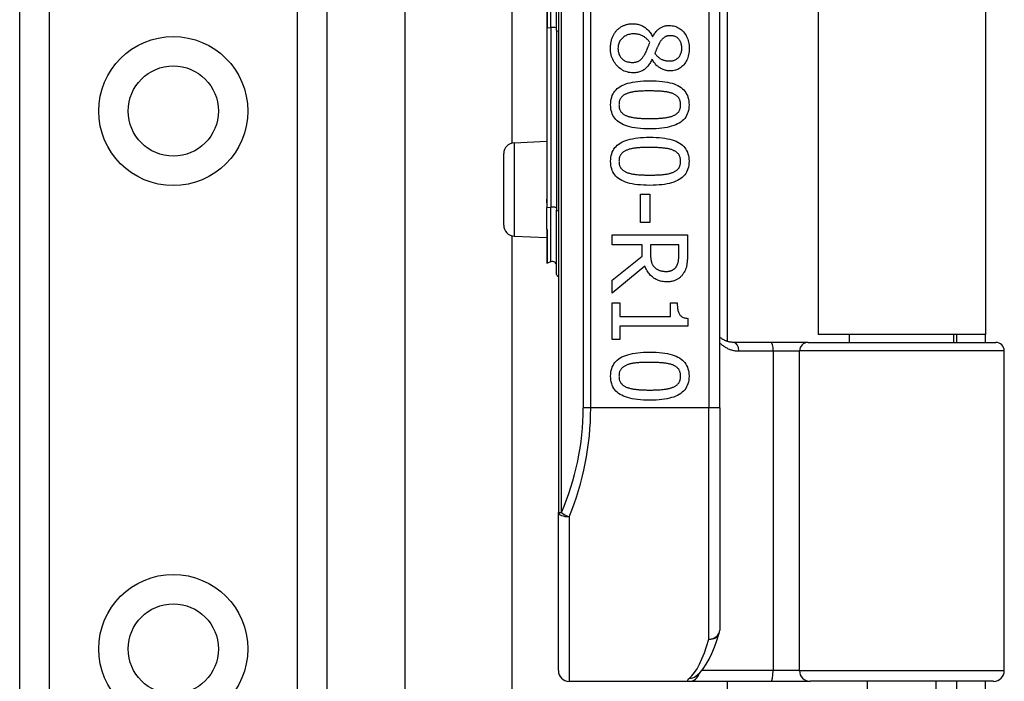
# Model space of a CAD drawing. Header units: inches. Extents: x 3.3 to 95.3, y 5.9 to 50.1.
# Tile 42 of 64: x 21.5 to 23.3, y 30.7 to 31.9. Entities that reach past the tile are written whole.
import ezdxf

# ---------------------------------------------------------------- set-up
doc = ezdxf.new("R2010")
doc.units = ezdxf.units.IN
doc.header["$MEASUREMENT"] = 0
doc.layers.add('Visible Edges(ANSI)', color=7, linetype='Continuous', lineweight=25)
doc.layers.add('Visible Tangent Edges(ANSI)', color=7, linetype='Continuous', lineweight=25)

msp = doc.modelspace()

# ---------------------------------------------------------------- linework, layer by layer
at = {"layer": 'Visible Edges(ANSI)'}
for p, q in [((22.2036, 35.0827), (22.2036, 21.4577)), ((21.4991, 21.5457), (21.4991, 34.9946)), ((22.0611, 34.9946), (22.0611, 21.5457)), ((22.4846, 32.8627), (22.4846, 30.9806)), ((22.7798, 31.1717), (22.7798, 32.6717)), ((22.7936, 32.5497), (22.7936, 31.2936)), ((22.9601, 32.5372), (22.9601, 31.3062)), ((23.2661, 32.5372), (23.2661, 31.3062)), ((22.3999, 31.6566), (22.3999, 32.1867)), ((22.4813, 31.8623), (22.4813, 31.981)), ((22.4634, 31.9758), (22.4634, 31.8675)), ((22.4634, 31.8675), (22.4634, 31.5571)), ((22.4813, 31.8623), (22.4813, 31.5334)), ((22.6567, 31.8515), (22.6573, 31.8515)), ((22.6565, 31.8095), (22.6559, 31.8095)), ((22.4037, 31.6571), (22.4634, 31.6597)), ((22.3846, 31.5062), (22.3846, 31.6371)), ((22.6351, 31.563), (22.6518, 31.563)), ((22.6351, 31.5109), (22.6351, 31.563)), ((22.6518, 31.563), (22.6518, 31.5109)), ((22.4634, 31.5571), (22.4634, 31.5468)), ((22.4634, 31.5468), (22.4634, 31.5385)), ((22.4634, 31.4987), (22.4634, 31.5385)), ((22.4813, 31.4161), (22.4813, 31.5334)), ((22.6518, 31.5109), (22.6351, 31.5109)), ((22.4634, 31.4987), (22.4634, 31.4986)), ((22.4634, 31.4986), (22.4634, 31.4979)), ((22.4634, 31.4979), (22.4634, 31.4372)), ((22.3999, 25.0536), (22.3999, 31.4867)), ((22.4037, 31.4862), (22.4634, 31.4836)), ((22.5831, 31.4887), (22.7209, 31.4887)), ((22.5831, 31.4704), (22.5831, 31.4887)), ((22.7209, 31.4887), (22.7209, 31.4532)), ((22.638, 31.4704), (22.5831, 31.4704)), ((22.638, 31.4494), (22.638, 31.4704)), ((22.7051, 31.4704), (22.6533, 31.4704)), ((22.6533, 31.4704), (22.6533, 31.4543)), ((22.7051, 31.4522), (22.7051, 31.4704)), ((22.4708, 31.4394), (22.4639, 31.4369)), ((22.5831, 31.4058), (22.638, 31.4494)), ((22.6431, 31.4311), (22.5831, 31.382)), ((22.5831, 31.382), (22.5831, 31.4058)), ((22.5831, 31.3642), (22.5972, 31.3642)), ((22.5831, 31.2969), (22.5831, 31.3642)), ((22.5972, 31.3642), (22.5972, 31.3392)), ((22.6896, 31.3642), (22.7022, 31.3642)), ((22.6896, 31.3392), (22.6896, 31.3642)), ((22.5972, 31.3392), (22.6896, 31.3392)), ((22.7214, 31.3357), (22.7214, 31.3214)), ((22.5972, 31.3214), (22.5972, 31.2969)), ((22.7214, 31.3214), (22.5972, 31.3214)), ((22.5972, 31.2969), (22.5831, 31.2969)), ((23.2661, 31.3062), (22.9601, 31.3062)), ((23.0176, 31.2917), (23.0176, 31.3062)), ((23.2085, 31.2917), (23.2085, 31.3062)), ((23.2131, 31.3062), (23.2131, 31.2917)), ((23.2661, 31.2917), (23.2661, 31.3062)), ((22.8741, 31.2917), (22.8056, 31.2917)), ((22.9416, 31.2917), (22.8741, 31.2917)), ((22.9416, 31.2917), (23.2848, 31.2917)), ((23.3006, 30.6913), (23.3006, 31.276)), ((22.7798, 31.1717), (22.7798, 30.7654)), ((22.4846, 30.6913), (22.4846, 30.9806)), ((22.736, 30.6807), (22.7364, 30.6811)), ((22.5043, 30.6717), (22.7237, 30.6717)), ((22.7237, 30.6717), (22.8732, 30.6717)), ((22.7936, 30.6717), (22.7936, 25.8687)), ((22.8732, 30.6717), (22.9455, 30.6717)), ((23.2809, 30.6717), (22.9455, 30.6717)), ((23.0501, 30.5181), (23.0501, 30.6717)), ((23.1761, 30.5181), (23.1761, 30.6717)), ((23.2131, 30.6717), (23.2131, 30.6407)), ((23.2661, 30.6407), (23.2661, 30.6717))]:
    msp.add_line(p, q, dxfattribs=at)
at = {"layer": 'Visible Edges(ANSI)', "flags": 128}
for points in [[(22.5919, 31.863), (22.5928, 31.8639), (22.5938, 31.8648), (22.5948, 31.8657), (22.5958, 31.8665), (22.5969, 31.8673), (22.5979, 31.8681), (22.599, 31.8688), (22.6002, 31.8695), (22.6014, 31.8701), (22.6026, 31.8707), (22.6038, 31.8713), (22.605, 31.8718), (22.6063, 31.8723), (22.6076, 31.8727), (22.6089, 31.8731), (22.6102, 31.8735), (22.6115, 31.8738), (22.6129, 31.8741), (22.6142, 31.8743), (22.6156, 31.8745), (22.617, 31.8746), (22.6184, 31.8747), (22.6198, 31.8748), (22.6212, 31.8748)], [(22.6212, 31.8748), (22.6231, 31.8748), (22.6249, 31.8746), (22.6267, 31.8744), (22.6285, 31.8741), (22.6302, 31.8738), (22.6319, 31.8733), (22.6336, 31.8728), (22.6353, 31.8722), (22.637, 31.8715), (22.6386, 31.8707), (22.6402, 31.8698), (22.6418, 31.8688), (22.6433, 31.8678), (22.6448, 31.8667), (22.6462, 31.8655), (22.6476, 31.8643), (22.6489, 31.8629), (22.6502, 31.8615), (22.6514, 31.86), (22.6526, 31.8585), (22.6537, 31.8568), (22.6548, 31.8551), (22.6558, 31.8533), (22.6567, 31.8515)], [(22.6573, 31.8515), (22.6583, 31.8531), (22.6593, 31.8547), (22.6603, 31.8562), (22.6614, 31.8577), (22.6624, 31.859), (22.6635, 31.8603), (22.6646, 31.8615), (22.6657, 31.8627), (22.6668, 31.8638), (22.6679, 31.8648), (22.6691, 31.8657), (22.6702, 31.8665), (22.6714, 31.8673), (22.6727, 31.8681), (22.674, 31.8687), (22.6753, 31.8693), (22.6767, 31.8698), (22.6781, 31.8702), (22.6796, 31.8706), (22.6812, 31.8709), (22.6827, 31.8712), (22.6844, 31.8713), (22.686, 31.8714), (22.6878, 31.8715)], [(22.6878, 31.8715), (22.6903, 31.8714), (22.6928, 31.8711), (22.6952, 31.8707), (22.6975, 31.8702), (22.6998, 31.8694), (22.702, 31.8685), (22.7041, 31.8675), (22.7062, 31.8663), (22.7082, 31.8649), (22.7101, 31.8633), (22.7119, 31.8616), (22.7137, 31.8597), (22.7153, 31.8577), (22.7169, 31.8557), (22.7182, 31.8535), (22.7194, 31.8512), (22.7205, 31.8489), (22.7215, 31.8464), (22.7223, 31.8439), (22.7229, 31.8413), (22.7234, 31.8386), (22.7238, 31.8358), (22.724, 31.8329), (22.7241, 31.8299)], [(22.58, 31.8299), (22.58, 31.8316), (22.5801, 31.8333), (22.5802, 31.8349), (22.5804, 31.8366), (22.5805, 31.8382), (22.5808, 31.8397), (22.5811, 31.8413), (22.5814, 31.8428), (22.5817, 31.8443), (22.5821, 31.8458), (22.5826, 31.8472), (22.5831, 31.8486), (22.5836, 31.85), (22.5842, 31.8514), (22.5848, 31.8527), (22.5854, 31.854), (22.5861, 31.8552), (22.5868, 31.8564), (22.5876, 31.8576), (22.5883, 31.8588), (22.5892, 31.8599), (22.59, 31.8609), (22.5909, 31.862), (22.5919, 31.863)], [(22.6226, 31.8562), (22.6205, 31.8561), (22.6185, 31.856), (22.6166, 31.8557), (22.6147, 31.8553), (22.6129, 31.8549), (22.6111, 31.8543), (22.6094, 31.8536), (22.6078, 31.8528), (22.6062, 31.8519), (22.6047, 31.8509), (22.6033, 31.8498), (22.6019, 31.8486), (22.6006, 31.8473), (22.5994, 31.846), (22.5983, 31.8446), (22.5974, 31.8432), (22.5965, 31.8417), (22.5958, 31.8401), (22.5952, 31.8385), (22.5947, 31.8369), (22.5943, 31.8352), (22.594, 31.8334), (22.5938, 31.8316), (22.5937, 31.8297)], [(22.652, 31.8404), (22.6512, 31.8417), (22.6503, 31.8429), (22.6494, 31.844), (22.6484, 31.8451), (22.6474, 31.8461), (22.6464, 31.8471), (22.6453, 31.8481), (22.6442, 31.849), (22.6431, 31.8498), (22.642, 31.8506), (22.6408, 31.8514), (22.6395, 31.8521), (22.6383, 31.8527), (22.637, 31.8533), (22.6357, 31.8539), (22.6343, 31.8544), (22.6329, 31.8548), (22.6315, 31.8551), (22.6301, 31.8555), (22.6287, 31.8557), (22.6272, 31.8559), (22.6257, 31.8561), (22.6241, 31.8561), (22.6226, 31.8562)], [(22.6899, 31.8529), (22.6888, 31.8529), (22.6877, 31.8528), (22.6866, 31.8527), (22.6856, 31.8526), (22.6846, 31.8524), (22.6836, 31.8521), (22.6826, 31.8518), (22.6817, 31.8515), (22.6808, 31.8511), (22.68, 31.8506), (22.6791, 31.8502), (22.6783, 31.8496), (22.6776, 31.8491), (22.6768, 31.8484), (22.676, 31.8478), (22.6753, 31.8471), (22.6745, 31.8463), (22.6738, 31.8455), (22.6731, 31.8447), (22.6724, 31.8438), (22.6718, 31.8428), (22.6711, 31.8419), (22.6704, 31.8408), (22.6698, 31.8397)], [(22.7104, 31.83), (22.7104, 31.8317), (22.7103, 31.8333), (22.7101, 31.8348), (22.7098, 31.8363), (22.7095, 31.8378), (22.7091, 31.8392), (22.7086, 31.8405), (22.708, 31.8418), (22.7073, 31.8431), (22.7066, 31.8443), (22.7058, 31.8454), (22.7049, 31.8465), (22.704, 31.8475), (22.703, 31.8485), (22.7019, 31.8493), (22.7008, 31.8501), (22.6996, 31.8507), (22.6984, 31.8513), (22.6971, 31.8518), (22.6958, 31.8522), (22.6944, 31.8525), (22.6929, 31.8527), (22.6914, 31.8529), (22.6899, 31.8529)], [(22.6434, 31.8202), (22.6437, 31.8207), (22.644, 31.8213), (22.6444, 31.8219), (22.6447, 31.8225), (22.645, 31.8232), (22.6453, 31.8239), (22.6456, 31.8246), (22.6459, 31.8253), (22.6463, 31.8261), (22.6466, 31.8269), (22.6469, 31.8277), (22.6473, 31.8286), (22.6476, 31.8295), (22.648, 31.8304), (22.6484, 31.8313), (22.6487, 31.8322), (22.6491, 31.8332), (22.6495, 31.8342), (22.6499, 31.8352), (22.6503, 31.8362), (22.6507, 31.8372), (22.6512, 31.8383), (22.6516, 31.8393), (22.652, 31.8404)], [(22.6698, 31.8397), (22.6695, 31.8393), (22.6692, 31.8387), (22.6689, 31.8382), (22.6686, 31.8375), (22.6683, 31.8369), (22.6679, 31.8362), (22.6676, 31.8354), (22.6672, 31.8346), (22.6668, 31.8338), (22.6664, 31.8329), (22.6659, 31.832), (22.6655, 31.831), (22.665, 31.8301), (22.6646, 31.8291), (22.6642, 31.8282), (22.6638, 31.8272), (22.6634, 31.8263), (22.6631, 31.8254), (22.6627, 31.8245), (22.6624, 31.8236), (22.662, 31.8228), (22.6617, 31.822), (22.6615, 31.8211), (22.6612, 31.8203)], [(22.6216, 31.785), (22.6187, 31.7851), (22.6158, 31.7854), (22.6131, 31.7858), (22.6104, 31.7865), (22.6078, 31.7873), (22.6053, 31.7882), (22.6029, 31.7894), (22.6006, 31.7907), (22.5983, 31.7923), (22.5961, 31.794), (22.594, 31.7958), (22.592, 31.7979), (22.5901, 31.8001), (22.5883, 31.8023), (22.5867, 31.8047), (22.5853, 31.8071), (22.5841, 31.8097), (22.583, 31.8123), (22.5821, 31.815), (22.5813, 31.8178), (22.5808, 31.8207), (22.5803, 31.8237), (22.5801, 31.8268), (22.58, 31.8299)], [(22.5937, 31.8297), (22.5938, 31.8278), (22.5939, 31.826), (22.5942, 31.8242), (22.5945, 31.8225), (22.595, 31.8208), (22.5955, 31.8192), (22.5961, 31.8177), (22.5969, 31.8162), (22.5977, 31.8149), (22.5986, 31.8135), (22.5996, 31.8123), (22.6007, 31.8111), (22.6019, 31.8099), (22.6032, 31.8089), (22.6045, 31.808), (22.6059, 31.8071), (22.6074, 31.8064), (22.609, 31.8058), (22.6106, 31.8052), (22.6123, 31.8048), (22.6141, 31.8045), (22.6159, 31.8042), (22.6178, 31.8041), (22.6198, 31.804)], [(22.6198, 31.804), (22.6212, 31.804), (22.6225, 31.8041), (22.6238, 31.8042), (22.625, 31.8044), (22.6262, 31.8046), (22.6274, 31.8049), (22.6285, 31.8052), (22.6295, 31.8055), (22.6305, 31.8059), (22.6315, 31.8063), (22.6324, 31.8068), (22.6333, 31.8074), (22.6341, 31.808), (22.635, 31.8087), (22.6358, 31.8094), (22.6366, 31.8103), (22.6375, 31.8112), (22.6383, 31.8123), (22.6392, 31.8134), (22.64, 31.8146), (22.6409, 31.8158), (22.6417, 31.8172), (22.6426, 31.8187), (22.6434, 31.8202)], [(22.6612, 31.8203), (22.6622, 31.819), (22.6633, 31.8178), (22.6643, 31.8166), (22.6653, 31.8155), (22.6664, 31.8145), (22.6674, 31.8136), (22.6685, 31.8127), (22.6696, 31.8119), (22.6706, 31.8112), (22.6717, 31.8105), (22.6728, 31.8099), (22.6739, 31.8094), (22.675, 31.809), (22.6761, 31.8086), (22.6772, 31.8082), (22.6784, 31.8079), (22.6796, 31.8076), (22.6809, 31.8073), (22.6821, 31.8071), (22.6834, 31.8069), (22.6847, 31.8068), (22.686, 31.8067), (22.6874, 31.8066), (22.6888, 31.8066)], [(22.6888, 31.8066), (22.6903, 31.8066), (22.6918, 31.8068), (22.6932, 31.807), (22.6946, 31.8073), (22.696, 31.8077), (22.6973, 31.8081), (22.6985, 31.8087), (22.6998, 31.8093), (22.701, 31.8101), (22.7021, 31.8109), (22.7032, 31.8118), (22.7042, 31.8128), (22.7052, 31.8138), (22.7061, 31.815), (22.707, 31.8162), (22.7077, 31.8175), (22.7083, 31.8188), (22.7089, 31.8202), (22.7094, 31.8217), (22.7098, 31.8232), (22.7101, 31.8248), (22.7103, 31.8265), (22.7104, 31.8282), (22.7104, 31.83)], [(22.7241, 31.8299), (22.724, 31.8268), (22.7238, 31.8239), (22.7234, 31.821), (22.723, 31.8182), (22.7224, 31.8156), (22.7216, 31.813), (22.7207, 31.8106), (22.7197, 31.8082), (22.7185, 31.806), (22.7172, 31.8038), (22.7158, 31.8018), (22.7142, 31.7998), (22.7126, 31.798), (22.7108, 31.7964), (22.709, 31.7949), (22.7071, 31.7935), (22.7051, 31.7924), (22.703, 31.7913), (22.7009, 31.7905), (22.6987, 31.7898), (22.6964, 31.7892), (22.694, 31.7888), (22.6915, 31.7886), (22.689, 31.7885)], [(22.6559, 31.8095), (22.655, 31.8075), (22.654, 31.8056), (22.653, 31.8038), (22.652, 31.8021), (22.6509, 31.8005), (22.6497, 31.7989), (22.6486, 31.7974), (22.6474, 31.796), (22.6462, 31.7947), (22.6449, 31.7935), (22.6436, 31.7923), (22.6423, 31.7912), (22.641, 31.7902), (22.6395, 31.7893), (22.638, 31.7885), (22.6364, 31.7878), (22.6348, 31.7871), (22.6331, 31.7866), (22.6313, 31.7861), (22.6295, 31.7857), (22.6276, 31.7854), (22.6257, 31.7852), (22.6236, 31.7851), (22.6216, 31.785)], [(22.689, 31.7885), (22.6875, 31.7885), (22.6859, 31.7886), (22.6844, 31.7888), (22.6828, 31.7891), (22.6813, 31.7894), (22.6798, 31.7898), (22.6783, 31.7903), (22.6767, 31.7909), (22.6752, 31.7915), (22.6737, 31.7923), (22.6722, 31.793), (22.6707, 31.7939), (22.6692, 31.7948), (22.6678, 31.7958), (22.6664, 31.7969), (22.6651, 31.798), (22.6638, 31.7992), (22.6626, 31.8005), (22.6615, 31.8018), (22.6604, 31.8032), (22.6593, 31.8047), (22.6583, 31.8062), (22.6574, 31.8078), (22.6565, 31.8095)], [(22.5802, 31.7264), (22.5804, 31.7301), (22.5807, 31.7337), (22.5813, 31.737), (22.5822, 31.7402), (22.5833, 31.7433), (22.5847, 31.7462), (22.5863, 31.7489), (22.5881, 31.7514), (22.5902, 31.7538), (22.5925, 31.756), (22.5951, 31.758), (22.5979, 31.7599), (22.601, 31.7616), (22.6044, 31.7631), (22.6079, 31.7645), (22.6118, 31.7658), (22.6159, 31.7669), (22.6203, 31.7679), (22.6249, 31.7687), (22.6298, 31.7693), (22.6349, 31.7699), (22.6403, 31.7702), (22.646, 31.7704), (22.6519, 31.7705)], [(22.6519, 31.7705), (22.658, 31.7704), (22.6638, 31.7702), (22.6693, 31.7698), (22.6746, 31.7693), (22.6795, 31.7686), (22.6842, 31.7678), (22.6886, 31.7668), (22.6927, 31.7657), (22.6966, 31.7645), (22.7002, 31.763), (22.7035, 31.7615), (22.7065, 31.7597), (22.7092, 31.7579), (22.7117, 31.7558), (22.714, 31.7536), (22.7161, 31.7512), (22.7179, 31.7487), (22.7194, 31.746), (22.7207, 31.7432), (22.7218, 31.7401), (22.7226, 31.737), (22.7232, 31.7336), (22.7236, 31.7301), (22.7237, 31.7264)], [(22.6104, 31.7471), (22.6092, 31.7466), (22.6081, 31.7461), (22.607, 31.7456), (22.606, 31.745), (22.605, 31.7444), (22.6041, 31.7438), (22.6032, 31.7432), (22.6023, 31.7425), (22.6015, 31.7418), (22.6008, 31.741), (22.6001, 31.7402), (22.5994, 31.7394), (22.5988, 31.7386), (22.5982, 31.7377), (22.5977, 31.7367), (22.5972, 31.7358), (22.5968, 31.7347), (22.5965, 31.7337), (22.5962, 31.7326), (22.596, 31.7314), (22.5958, 31.7302), (22.5956, 31.729), (22.5956, 31.7277), (22.5955, 31.7264)], [(22.6519, 31.7518), (22.6495, 31.7517), (22.6472, 31.7517), (22.645, 31.7517), (22.6428, 31.7517), (22.6407, 31.7516), (22.6386, 31.7515), (22.6366, 31.7515), (22.6347, 31.7514), (22.6329, 31.7513), (22.6311, 31.7511), (22.6293, 31.751), (22.6277, 31.7509), (22.6261, 31.7507), (22.6245, 31.7505), (22.623, 31.7503), (22.6215, 31.75), (22.62, 31.7498), (22.6185, 31.7495), (22.6171, 31.7491), (22.6157, 31.7488), (22.6143, 31.7484), (22.613, 31.748), (22.6117, 31.7475), (22.6104, 31.7471)], [(22.6939, 31.747), (22.6927, 31.7474), (22.6915, 31.7478), (22.6902, 31.7482), (22.6888, 31.7486), (22.6874, 31.749), (22.686, 31.7493), (22.6845, 31.7496), (22.6829, 31.7499), (22.6813, 31.7501), (22.6796, 31.7504), (22.6779, 31.7506), (22.6762, 31.7508), (22.6744, 31.7509), (22.6725, 31.7511), (22.6706, 31.7512), (22.6687, 31.7513), (22.6667, 31.7514), (22.6647, 31.7515), (22.6627, 31.7516), (22.6606, 31.7516), (22.6585, 31.7517), (22.6564, 31.7517), (22.6542, 31.7517), (22.6519, 31.7518)], [(22.7084, 31.7264), (22.7084, 31.7277), (22.7083, 31.7289), (22.7082, 31.7301), (22.708, 31.7312), (22.7078, 31.7324), (22.7075, 31.7334), (22.7072, 31.7345), (22.7068, 31.7355), (22.7064, 31.7364), (22.7059, 31.7374), (22.7054, 31.7382), (22.7048, 31.7391), (22.7042, 31.7399), (22.7035, 31.7407), (22.7028, 31.7414), (22.702, 31.7422), (22.7011, 31.7429), (22.7003, 31.7435), (22.6993, 31.7442), (22.6983, 31.7448), (22.6973, 31.7454), (22.6962, 31.7459), (22.6951, 31.7465), (22.6939, 31.747)], [(22.652, 31.6824), (22.646, 31.6825), (22.6402, 31.6827), (22.6347, 31.6831), (22.6295, 31.6836), (22.6246, 31.6843), (22.6199, 31.6851), (22.6155, 31.6861), (22.6114, 31.6872), (22.6075, 31.6885), (22.6039, 31.6899), (22.6006, 31.6915), (22.5976, 31.6932), (22.5948, 31.6951), (22.5923, 31.6971), (22.59, 31.6993), (22.588, 31.7017), (22.5861, 31.7042), (22.5846, 31.7069), (22.5833, 31.7097), (22.5822, 31.7127), (22.5813, 31.7159), (22.5807, 31.7193), (22.5804, 31.7227), (22.5802, 31.7264)], [(22.5955, 31.7264), (22.5956, 31.7252), (22.5956, 31.724), (22.5958, 31.7228), (22.5959, 31.7216), (22.5962, 31.7205), (22.5964, 31.7195), (22.5968, 31.7184), (22.5971, 31.7175), (22.5976, 31.7165), (22.5981, 31.7156), (22.5986, 31.7147), (22.5992, 31.7138), (22.5998, 31.713), (22.6005, 31.7123), (22.6012, 31.7115), (22.602, 31.7108), (22.6028, 31.7101), (22.6037, 31.7094), (22.6046, 31.7088), (22.6056, 31.7082), (22.6066, 31.7076), (22.6077, 31.7071), (22.6089, 31.7066), (22.6101, 31.7061)], [(22.7237, 31.7264), (22.7236, 31.7227), (22.7232, 31.7192), (22.7226, 31.7158), (22.7217, 31.7126), (22.7206, 31.7096), (22.7193, 31.7067), (22.7176, 31.704), (22.7158, 31.7015), (22.7137, 31.6992), (22.7113, 31.697), (22.7087, 31.6949), (22.7059, 31.6931), (22.7028, 31.6914), (22.6994, 31.6898), (22.6958, 31.6884), (22.6919, 31.6872), (22.6878, 31.686), (22.6835, 31.6851), (22.6789, 31.6843), (22.674, 31.6836), (22.6689, 31.6831), (22.6635, 31.6827), (22.6579, 31.6825), (22.652, 31.6824)], [(22.6941, 31.7062), (22.6953, 31.7067), (22.6964, 31.7072), (22.6974, 31.7077), (22.6984, 31.7083), (22.6994, 31.7089), (22.7003, 31.7095), (22.7012, 31.7102), (22.702, 31.7108), (22.7028, 31.7115), (22.7035, 31.7123), (22.7042, 31.7131), (22.7048, 31.7138), (22.7054, 31.7147), (22.7059, 31.7155), (22.7064, 31.7165), (22.7068, 31.7174), (22.7072, 31.7184), (22.7075, 31.7194), (22.7078, 31.7205), (22.708, 31.7216), (22.7082, 31.7227), (22.7083, 31.7239), (22.7084, 31.7251), (22.7084, 31.7264)], [(22.6101, 31.7061), (22.6112, 31.7056), (22.6124, 31.7052), (22.6137, 31.7048), (22.615, 31.7045), (22.6164, 31.7041), (22.6178, 31.7038), (22.6193, 31.7035), (22.6208, 31.7032), (22.6223, 31.7029), (22.624, 31.7027), (22.6256, 31.7025), (22.6274, 31.7023), (22.6291, 31.7021), (22.631, 31.7019), (22.6328, 31.7018), (22.6348, 31.7017), (22.6367, 31.7016), (22.6388, 31.7015), (22.6409, 31.7014), (22.643, 31.7013), (22.6452, 31.7012), (22.6474, 31.7012), (22.6497, 31.7012), (22.652, 31.7012)], [(22.652, 31.7012), (22.6544, 31.7012), (22.6567, 31.7012), (22.6589, 31.7012), (22.6611, 31.7013), (22.6632, 31.7014), (22.6653, 31.7015), (22.6673, 31.7016), (22.6693, 31.7017), (22.6712, 31.7018), (22.6731, 31.7019), (22.6749, 31.7021), (22.6767, 31.7023), (22.6784, 31.7025), (22.68, 31.7027), (22.6817, 31.703), (22.6832, 31.7032), (22.6848, 31.7035), (22.6862, 31.7038), (22.6877, 31.7042), (22.6891, 31.7045), (22.6904, 31.7049), (22.6917, 31.7053), (22.6929, 31.7057), (22.6941, 31.7062)], [(22.5802, 31.623), (22.5804, 31.6267), (22.5807, 31.6303), (22.5813, 31.6336), (22.5822, 31.6368), (22.5833, 31.6399), (22.5847, 31.6428), (22.5863, 31.6455), (22.5881, 31.648), (22.5902, 31.6504), (22.5925, 31.6526), (22.5951, 31.6546), (22.5979, 31.6565), (22.601, 31.6582), (22.6044, 31.6597), (22.6079, 31.6611), (22.6118, 31.6624), (22.6159, 31.6635), (22.6203, 31.6644), (22.6249, 31.6653), (22.6298, 31.6659), (22.6349, 31.6664), (22.6403, 31.6668), (22.646, 31.667), (22.6519, 31.6671)], [(22.6519, 31.6671), (22.658, 31.667), (22.6638, 31.6668), (22.6693, 31.6664), (22.6746, 31.6659), (22.6795, 31.6652), (22.6842, 31.6644), (22.6886, 31.6634), (22.6927, 31.6623), (22.6966, 31.6611), (22.7002, 31.6596), (22.7035, 31.6581), (22.7065, 31.6563), (22.7092, 31.6545), (22.7117, 31.6524), (22.714, 31.6502), (22.7161, 31.6478), (22.7179, 31.6453), (22.7194, 31.6426), (22.7207, 31.6398), (22.7218, 31.6367), (22.7226, 31.6335), (22.7232, 31.6302), (22.7236, 31.6267), (22.7237, 31.623)], [(22.6104, 31.6437), (22.6092, 31.6432), (22.6081, 31.6427), (22.607, 31.6422), (22.606, 31.6416), (22.605, 31.641), (22.6041, 31.6404), (22.6032, 31.6398), (22.6023, 31.6391), (22.6015, 31.6384), (22.6008, 31.6376), (22.6001, 31.6368), (22.5994, 31.636), (22.5988, 31.6352), (22.5982, 31.6343), (22.5977, 31.6333), (22.5972, 31.6324), (22.5968, 31.6313), (22.5965, 31.6303), (22.5962, 31.6292), (22.596, 31.628), (22.5958, 31.6268), (22.5956, 31.6256), (22.5956, 31.6243), (22.5955, 31.623)], [(22.6519, 31.6484), (22.6495, 31.6483), (22.6472, 31.6483), (22.645, 31.6483), (22.6428, 31.6483), (22.6407, 31.6482), (22.6386, 31.6481), (22.6366, 31.6481), (22.6347, 31.648), (22.6329, 31.6479), (22.6311, 31.6477), (22.6293, 31.6476), (22.6277, 31.6475), (22.6261, 31.6473), (22.6245, 31.6471), (22.623, 31.6469), (22.6215, 31.6466), (22.62, 31.6464), (22.6185, 31.6461), (22.6171, 31.6457), (22.6157, 31.6454), (22.6143, 31.645), (22.613, 31.6446), (22.6117, 31.6441), (22.6104, 31.6437)], [(22.6939, 31.6436), (22.6927, 31.644), (22.6915, 31.6444), (22.6902, 31.6448), (22.6888, 31.6452), (22.6874, 31.6456), (22.686, 31.6459), (22.6845, 31.6462), (22.6829, 31.6465), (22.6813, 31.6467), (22.6796, 31.647), (22.6779, 31.6472), (22.6762, 31.6473), (22.6744, 31.6475), (22.6725, 31.6477), (22.6706, 31.6478), (22.6687, 31.6479), (22.6667, 31.648), (22.6647, 31.6481), (22.6627, 31.6482), (22.6606, 31.6482), (22.6585, 31.6483), (22.6564, 31.6483), (22.6542, 31.6483), (22.6519, 31.6484)], [(22.7084, 31.623), (22.7084, 31.6243), (22.7083, 31.6255), (22.7082, 31.6267), (22.708, 31.6278), (22.7078, 31.629), (22.7075, 31.63), (22.7072, 31.6311), (22.7068, 31.6321), (22.7064, 31.633), (22.7059, 31.6339), (22.7054, 31.6348), (22.7048, 31.6357), (22.7042, 31.6365), (22.7035, 31.6373), (22.7028, 31.638), (22.702, 31.6388), (22.7011, 31.6395), (22.7003, 31.6401), (22.6993, 31.6408), (22.6983, 31.6414), (22.6973, 31.642), (22.6962, 31.6425), (22.6951, 31.6431), (22.6939, 31.6436)], [(22.652, 31.579), (22.646, 31.5791), (22.6402, 31.5793), (22.6347, 31.5797), (22.6295, 31.5802), (22.6246, 31.5809), (22.6199, 31.5817), (22.6155, 31.5827), (22.6114, 31.5838), (22.6075, 31.5851), (22.6039, 31.5865), (22.6006, 31.5881), (22.5976, 31.5898), (22.5948, 31.5917), (22.5923, 31.5937), (22.59, 31.5959), (22.588, 31.5983), (22.5861, 31.6008), (22.5846, 31.6035), (22.5833, 31.6063), (22.5822, 31.6093), (22.5813, 31.6125), (22.5807, 31.6158), (22.5804, 31.6193), (22.5802, 31.623)], [(22.5955, 31.623), (22.5956, 31.6218), (22.5956, 31.6205), (22.5958, 31.6194), (22.5959, 31.6182), (22.5962, 31.6171), (22.5964, 31.6161), (22.5968, 31.615), (22.5971, 31.614), (22.5976, 31.6131), (22.5981, 31.6122), (22.5986, 31.6113), (22.5992, 31.6104), (22.5998, 31.6096), (22.6005, 31.6088), (22.6012, 31.6081), (22.602, 31.6074), (22.6028, 31.6067), (22.6037, 31.606), (22.6046, 31.6054), (22.6056, 31.6048), (22.6066, 31.6042), (22.6077, 31.6037), (22.6089, 31.6032), (22.6101, 31.6027)], [(22.7237, 31.623), (22.7236, 31.6193), (22.7232, 31.6158), (22.7226, 31.6124), (22.7217, 31.6092), (22.7206, 31.6062), (22.7193, 31.6033), (22.7176, 31.6006), (22.7158, 31.5981), (22.7137, 31.5958), (22.7113, 31.5936), (22.7087, 31.5915), (22.7059, 31.5897), (22.7028, 31.588), (22.6994, 31.5864), (22.6958, 31.585), (22.6919, 31.5837), (22.6878, 31.5826), (22.6835, 31.5817), (22.6789, 31.5809), (22.674, 31.5802), (22.6689, 31.5797), (22.6635, 31.5793), (22.6579, 31.5791), (22.652, 31.579)], [(22.6941, 31.6028), (22.6953, 31.6033), (22.6964, 31.6038), (22.6974, 31.6043), (22.6984, 31.6049), (22.6994, 31.6055), (22.7003, 31.6061), (22.7012, 31.6068), (22.702, 31.6074), (22.7028, 31.6081), (22.7035, 31.6089), (22.7042, 31.6096), (22.7048, 31.6104), (22.7054, 31.6113), (22.7059, 31.6121), (22.7064, 31.6131), (22.7068, 31.614), (22.7072, 31.615), (22.7075, 31.616), (22.7078, 31.6171), (22.708, 31.6182), (22.7082, 31.6193), (22.7083, 31.6205), (22.7084, 31.6217), (22.7084, 31.623)], [(22.6101, 31.6027), (22.6112, 31.6022), (22.6124, 31.6018), (22.6137, 31.6014), (22.615, 31.6011), (22.6164, 31.6007), (22.6178, 31.6004), (22.6193, 31.6001), (22.6208, 31.5998), (22.6223, 31.5995), (22.624, 31.5993), (22.6256, 31.5991), (22.6274, 31.5989), (22.6291, 31.5987), (22.631, 31.5985), (22.6328, 31.5984), (22.6348, 31.5983), (22.6367, 31.5982), (22.6388, 31.598), (22.6409, 31.598), (22.643, 31.5979), (22.6452, 31.5978), (22.6474, 31.5978), (22.6497, 31.5978), (22.652, 31.5978)], [(22.652, 31.5978), (22.6544, 31.5978), (22.6567, 31.5978), (22.6589, 31.5978), (22.6611, 31.5979), (22.6632, 31.598), (22.6653, 31.598), (22.6673, 31.5982), (22.6693, 31.5983), (22.6712, 31.5984), (22.6731, 31.5985), (22.6749, 31.5987), (22.6767, 31.5989), (22.6784, 31.5991), (22.68, 31.5993), (22.6817, 31.5995), (22.6832, 31.5998), (22.6848, 31.6001), (22.6862, 31.6004), (22.6877, 31.6008), (22.6891, 31.6011), (22.6904, 31.6015), (22.6917, 31.6019), (22.6929, 31.6023), (22.6941, 31.6028)], [(22.6533, 31.4543), (22.6533, 31.453), (22.6533, 31.4517), (22.6534, 31.4504), (22.6534, 31.4492), (22.6535, 31.448), (22.6536, 31.4468), (22.6537, 31.4456), (22.6539, 31.4444), (22.6541, 31.4433), (22.6542, 31.4422), (22.6544, 31.4411), (22.6547, 31.44), (22.6549, 31.439), (22.6552, 31.438), (22.6555, 31.437), (22.6559, 31.4361), (22.6563, 31.4351), (22.6568, 31.4342), (22.6573, 31.4333), (22.6578, 31.4325), (22.6584, 31.4317), (22.659, 31.4309), (22.6597, 31.4301), (22.6604, 31.4294)], [(22.7004, 31.4303), (22.7008, 31.4309), (22.7012, 31.4316), (22.7016, 31.4323), (22.7019, 31.433), (22.7023, 31.4338), (22.7026, 31.4345), (22.7029, 31.4353), (22.7031, 31.4361), (22.7034, 31.4369), (22.7036, 31.4377), (22.7038, 31.4385), (22.704, 31.4394), (22.7042, 31.4403), (22.7043, 31.4412), (22.7045, 31.4421), (22.7046, 31.4431), (22.7047, 31.4441), (22.7048, 31.4452), (22.7049, 31.4462), (22.705, 31.4474), (22.705, 31.4485), (22.705, 31.4497), (22.7051, 31.4509), (22.7051, 31.4522)], [(22.7209, 31.4532), (22.7209, 31.4512), (22.7209, 31.4493), (22.7209, 31.4475), (22.7208, 31.4457), (22.7207, 31.444), (22.7206, 31.4423), (22.7205, 31.4407), (22.7204, 31.4391), (22.7202, 31.4376), (22.72, 31.4361), (22.7199, 31.4347), (22.7197, 31.4333), (22.7194, 31.432), (22.7191, 31.4307), (22.7188, 31.4294), (22.7184, 31.4281), (22.718, 31.4268), (22.7175, 31.4255), (22.717, 31.4243), (22.7164, 31.423), (22.7158, 31.4218), (22.7151, 31.4205), (22.7144, 31.4193), (22.7137, 31.4181)], [(22.6835, 31.4025), (22.681, 31.4025), (22.6786, 31.4027), (22.6763, 31.4029), (22.674, 31.4033), (22.6718, 31.4038), (22.6697, 31.4044), (22.6676, 31.4051), (22.6656, 31.4059), (22.6636, 31.4068), (22.6618, 31.4078), (22.66, 31.4089), (22.6582, 31.4102), (22.6566, 31.4115), (22.655, 31.4129), (22.6535, 31.4144), (22.652, 31.4159), (22.6506, 31.4175), (22.6493, 31.4192), (22.6481, 31.421), (22.647, 31.4229), (22.6459, 31.4248), (22.6449, 31.4268), (22.644, 31.4289), (22.6431, 31.4311)], [(22.6604, 31.4294), (22.6611, 31.4287), (22.6617, 31.4281), (22.6624, 31.4275), (22.6631, 31.4269), (22.6638, 31.4264), (22.6646, 31.4259), (22.6654, 31.4254), (22.6662, 31.425), (22.667, 31.4245), (22.6678, 31.4242), (22.6687, 31.4238), (22.6696, 31.4235), (22.6705, 31.4232), (22.6714, 31.4229), (22.6724, 31.4226), (22.6733, 31.4224), (22.6743, 31.4222), (22.6754, 31.422), (22.6764, 31.4219), (22.6775, 31.4218), (22.6786, 31.4217), (22.6797, 31.4216), (22.6809, 31.4216), (22.6821, 31.4216)], [(22.6821, 31.4216), (22.6831, 31.4216), (22.684, 31.4216), (22.685, 31.4217), (22.6859, 31.4218), (22.6869, 31.4219), (22.6878, 31.4221), (22.6886, 31.4223), (22.6895, 31.4225), (22.6903, 31.4228), (22.6912, 31.423), (22.692, 31.4233), (22.6927, 31.4237), (22.6935, 31.4241), (22.6942, 31.4245), (22.695, 31.4249), (22.6956, 31.4254), (22.6963, 31.4259), (22.697, 31.4264), (22.6976, 31.427), (22.6982, 31.4276), (22.6988, 31.4282), (22.6993, 31.4288), (22.6999, 31.4295), (22.7004, 31.4303)], [(22.7137, 31.4181), (22.7129, 31.4169), (22.712, 31.4158), (22.7112, 31.4147), (22.7103, 31.4136), (22.7093, 31.4126), (22.7083, 31.4116), (22.7073, 31.4107), (22.7063, 31.4098), (22.7052, 31.4089), (22.704, 31.4081), (22.7029, 31.4074), (22.7017, 31.4067), (22.7004, 31.406), (22.6991, 31.4054), (22.6978, 31.4048), (22.6964, 31.4043), (22.695, 31.4039), (22.6935, 31.4035), (22.6919, 31.4032), (22.6904, 31.4029), (22.6887, 31.4027), (22.687, 31.4026), (22.6853, 31.4025), (22.6835, 31.4025)], [(22.7022, 31.3642), (22.7022, 31.3619), (22.7023, 31.3596), (22.7024, 31.3575), (22.7026, 31.3555), (22.7029, 31.3536), (22.7032, 31.3519), (22.7035, 31.3502), (22.704, 31.3486), (22.7044, 31.3471), (22.705, 31.3457), (22.7056, 31.3445), (22.7062, 31.3433), (22.7069, 31.3422), (22.7077, 31.3412), (22.7087, 31.3403), (22.7097, 31.3395), (22.7108, 31.3387), (22.712, 31.338), (22.7133, 31.3374), (22.7147, 31.3369), (22.7162, 31.3365), (22.7179, 31.3362), (22.7196, 31.3359), (22.7214, 31.3357)], [(22.8056, 31.2917), (22.8044, 31.2918), (22.8032, 31.2918), (22.8019, 31.2919), (22.8007, 31.292), (22.7995, 31.2922), (22.7983, 31.2924), (22.7972, 31.2926), (22.796, 31.2929), (22.7949, 31.2932), (22.7937, 31.2936), (22.7926, 31.2939), (22.7916, 31.2943), (22.7905, 31.2948), (22.7894, 31.2952), (22.7884, 31.2957), (22.7874, 31.2962), (22.7864, 31.2968), (22.7854, 31.2973), (22.7844, 31.2979), (22.7835, 31.2986), (22.7825, 31.2992), (22.7816, 31.2999), (22.7807, 31.3006), (22.7798, 31.3013)], [(22.5802, 31.2298), (22.5804, 31.2335), (22.5807, 31.2371), (22.5813, 31.2405), (22.5822, 31.2437), (22.5833, 31.2467), (22.5847, 31.2496), (22.5863, 31.2523), (22.5881, 31.2548), (22.5902, 31.2572), (22.5925, 31.2594), (22.5951, 31.2614), (22.5979, 31.2633), (22.601, 31.265), (22.6044, 31.2665), (22.6079, 31.2679), (22.6118, 31.2692), (22.6159, 31.2703), (22.6203, 31.2713), (22.6249, 31.2721), (22.6298, 31.2728), (22.6349, 31.2733), (22.6403, 31.2736), (22.646, 31.2739), (22.6519, 31.2739)], [(22.6519, 31.2739), (22.658, 31.2739), (22.6638, 31.2736), (22.6693, 31.2733), (22.6746, 31.2727), (22.6795, 31.2721), (22.6842, 31.2712), (22.6886, 31.2703), (22.6927, 31.2692), (22.6966, 31.2679), (22.7002, 31.2665), (22.7035, 31.2649), (22.7065, 31.2632), (22.7092, 31.2613), (22.7117, 31.2592), (22.714, 31.257), (22.7161, 31.2547), (22.7179, 31.2521), (22.7194, 31.2494), (22.7207, 31.2466), (22.7218, 31.2436), (22.7226, 31.2404), (22.7232, 31.237), (22.7236, 31.2335), (22.7237, 31.2298)], [(22.6104, 31.2505), (22.6092, 31.25), (22.6081, 31.2495), (22.607, 31.249), (22.606, 31.2484), (22.605, 31.2479), (22.6041, 31.2472), (22.6032, 31.2466), (22.6023, 31.2459), (22.6015, 31.2452), (22.6008, 31.2444), (22.6001, 31.2437), (22.5994, 31.2428), (22.5988, 31.242), (22.5982, 31.2411), (22.5977, 31.2402), (22.5972, 31.2392), (22.5968, 31.2382), (22.5965, 31.2371), (22.5962, 31.236), (22.596, 31.2349), (22.5958, 31.2337), (22.5956, 31.2324), (22.5956, 31.2312), (22.5955, 31.2298)], [(22.6519, 31.2552), (22.6495, 31.2552), (22.6472, 31.2552), (22.645, 31.2551), (22.6428, 31.2551), (22.6407, 31.255), (22.6386, 31.255), (22.6366, 31.2549), (22.6347, 31.2548), (22.6329, 31.2547), (22.6311, 31.2546), (22.6293, 31.2544), (22.6277, 31.2543), (22.6261, 31.2541), (22.6245, 31.2539), (22.623, 31.2537), (22.6215, 31.2535), (22.62, 31.2532), (22.6185, 31.2529), (22.6171, 31.2526), (22.6157, 31.2522), (22.6143, 31.2518), (22.613, 31.2514), (22.6117, 31.251), (22.6104, 31.2505)], [(22.6939, 31.2504), (22.6927, 31.2508), (22.6915, 31.2513), (22.6902, 31.2517), (22.6888, 31.252), (22.6874, 31.2524), (22.686, 31.2527), (22.6845, 31.253), (22.6829, 31.2533), (22.6813, 31.2536), (22.6796, 31.2538), (22.6779, 31.254), (22.6762, 31.2542), (22.6744, 31.2543), (22.6725, 31.2545), (22.6706, 31.2546), (22.6687, 31.2547), (22.6667, 31.2548), (22.6647, 31.2549), (22.6627, 31.255), (22.6606, 31.2551), (22.6585, 31.2551), (22.6564, 31.2552), (22.6542, 31.2552), (22.6519, 31.2552)], [(22.7084, 31.2298), (22.7084, 31.2311), (22.7083, 31.2323), (22.7082, 31.2335), (22.708, 31.2347), (22.7078, 31.2358), (22.7075, 31.2369), (22.7072, 31.2379), (22.7068, 31.2389), (22.7064, 31.2399), (22.7059, 31.2408), (22.7054, 31.2417), (22.7048, 31.2425), (22.7042, 31.2433), (22.7035, 31.2441), (22.7028, 31.2449), (22.702, 31.2456), (22.7011, 31.2463), (22.7003, 31.247), (22.6993, 31.2476), (22.6983, 31.2482), (22.6973, 31.2488), (22.6962, 31.2494), (22.6951, 31.2499), (22.6939, 31.2504)], [(22.652, 31.1858), (22.646, 31.1859), (22.6402, 31.1861), (22.6347, 31.1865), (22.6295, 31.187), (22.6246, 31.1877), (22.6199, 31.1885), (22.6155, 31.1895), (22.6114, 31.1906), (22.6075, 31.1919), (22.6039, 31.1933), (22.6006, 31.1949), (22.5976, 31.1966), (22.5948, 31.1985), (22.5923, 31.2005), (22.59, 31.2027), (22.588, 31.2051), (22.5861, 31.2076), (22.5846, 31.2103), (22.5833, 31.2132), (22.5822, 31.2162), (22.5813, 31.2193), (22.5807, 31.2227), (22.5804, 31.2262), (22.5802, 31.2298)], [(22.5955, 31.2298), (22.5956, 31.2286), (22.5956, 31.2274), (22.5958, 31.2262), (22.5959, 31.2251), (22.5962, 31.224), (22.5964, 31.2229), (22.5968, 31.2219), (22.5971, 31.2209), (22.5976, 31.2199), (22.5981, 31.219), (22.5986, 31.2181), (22.5992, 31.2173), (22.5998, 31.2165), (22.6005, 31.2157), (22.6012, 31.2149), (22.602, 31.2142), (22.6028, 31.2135), (22.6037, 31.2128), (22.6046, 31.2122), (22.6056, 31.2116), (22.6066, 31.211), (22.6077, 31.2105), (22.6089, 31.21), (22.6101, 31.2095)], [(22.7237, 31.2298), (22.7236, 31.2261), (22.7232, 31.2226), (22.7226, 31.2192), (22.7217, 31.2161), (22.7206, 31.213), (22.7193, 31.2102), (22.7176, 31.2075), (22.7158, 31.2049), (22.7137, 31.2026), (22.7113, 31.2004), (22.7087, 31.1984), (22.7059, 31.1965), (22.7028, 31.1948), (22.6994, 31.1932), (22.6958, 31.1918), (22.6919, 31.1906), (22.6878, 31.1895), (22.6835, 31.1885), (22.6789, 31.1877), (22.674, 31.187), (22.6689, 31.1865), (22.6635, 31.1861), (22.6579, 31.1859), (22.652, 31.1858)], [(22.6941, 31.2096), (22.6953, 31.2101), (22.6964, 31.2106), (22.6974, 31.2111), (22.6984, 31.2117), (22.6994, 31.2123), (22.7003, 31.2129), (22.7012, 31.2136), (22.702, 31.2143), (22.7028, 31.215), (22.7035, 31.2157), (22.7042, 31.2165), (22.7048, 31.2173), (22.7054, 31.2181), (22.7059, 31.219), (22.7064, 31.2199), (22.7068, 31.2208), (22.7072, 31.2218), (22.7075, 31.2228), (22.7078, 31.2239), (22.708, 31.225), (22.7082, 31.2262), (22.7083, 31.2273), (22.7084, 31.2286), (22.7084, 31.2298)], [(22.6101, 31.2095), (22.6112, 31.2091), (22.6124, 31.2087), (22.6137, 31.2083), (22.615, 31.2079), (22.6164, 31.2075), (22.6178, 31.2072), (22.6193, 31.2069), (22.6208, 31.2066), (22.6223, 31.2064), (22.624, 31.2061), (22.6256, 31.2059), (22.6274, 31.2057), (22.6291, 31.2055), (22.631, 31.2054), (22.6328, 31.2052), (22.6348, 31.2051), (22.6367, 31.205), (22.6388, 31.2049), (22.6409, 31.2048), (22.643, 31.2047), (22.6452, 31.2047), (22.6474, 31.2046), (22.6497, 31.2046), (22.652, 31.2046)], [(22.652, 31.2046), (22.6544, 31.2046), (22.6567, 31.2046), (22.6589, 31.2047), (22.6611, 31.2047), (22.6632, 31.2048), (22.6653, 31.2049), (22.6673, 31.205), (22.6693, 31.2051), (22.6712, 31.2052), (22.6731, 31.2054), (22.6749, 31.2055), (22.6767, 31.2057), (22.6784, 31.2059), (22.68, 31.2061), (22.6817, 31.2064), (22.6832, 31.2066), (22.6848, 31.2069), (22.6862, 31.2072), (22.6877, 31.2076), (22.6891, 31.2079), (22.6904, 31.2083), (22.6917, 31.2087), (22.6929, 31.2092), (22.6941, 31.2096)], [(22.7364, 30.6811), (22.7434, 30.6874), (22.7495, 30.6947), (22.7552, 30.703), (22.7604, 30.7123), (22.7654, 30.7226), (22.7701, 30.7339), (22.7746, 30.7463), (22.779, 30.7596)]]:
    msp.add_lwpolyline(points, dxfattribs=at)
at = {"layer": 'Visible Edges(ANSI)'}
for centre in [(21.7801, 31.715), (21.7801, 30.7308)]:
    msp.add_circle(centre, 0.0825, dxfattribs=at)
for centre, radius, start, end in [((22.4046, 31.6371), 0.02, 92.5, 180), ((22.4046, 31.5062), 0.02, 180, 267.5), ((22.4638, 31.4372), 0.000394, 180, 290), ((22.4734, 31.432), 0.00787, 0, 110), ((22.4853, 31.4161), 0.00394, 180, 259.9795), ((23.2848, 31.276), 0.0157, 0, 90), ((22.7602, 30.7654), 0.0197, 342.9585, 0), ((22.5043, 30.6913), 0.0197, 180, 270), ((23.2809, 30.6913), 0.0197, 270, 0)]:
    msp.add_arc(centre, radius, start, end, dxfattribs=at)
at = {"layer": 'Visible Tangent Edges(ANSI)'}
for p, q in [((21.5529, 34.9946), (21.5529, 21.5457)), ((22.0072, 21.5457), (22.0072, 34.9946)), ((22.4903, 30.9806), (22.4903, 32.8627)), ((22.53, 32.6717), (22.53, 31.1717)), ((22.5439, 31.1717), (22.5439, 32.6717)), ((22.7602, 32.6717), (22.7602, 31.1717)), ((22.4639, 31.9759), (22.4639, 31.8674)), ((22.4708, 31.868), (22.4708, 31.9753)), ((22.4639, 31.8674), (22.4708, 31.868)), ((22.4639, 31.557), (22.4639, 31.8674)), ((22.4708, 31.868), (22.4708, 31.5391)), ((22.4037, 31.6571), (22.4037, 31.4862)), ((22.4634, 31.5385), (22.4708, 31.5391)), ((22.4708, 31.4394), (22.4708, 31.5391)), ((22.4635, 31.4986), (22.4634, 31.4987)), ((22.4639, 31.4977), (22.4639, 31.4369)), ((22.8148, 31.276), (22.8776, 31.276)), ((22.8776, 31.276), (22.9258, 31.276)), ((22.8776, 31.276), (22.8776, 30.6913)), ((23.3006, 31.276), (22.9258, 31.276)), ((22.9258, 30.6913), (22.9258, 31.276)), ((22.5439, 31.1717), (22.53, 31.1717)), ((22.7602, 31.1717), (22.5439, 31.1717)), ((22.7798, 31.1717), (22.7602, 31.1717)), ((22.7602, 30.7487), (22.7602, 31.1717)), ((22.4846, 30.9806), (22.4903, 30.9806)), ((22.5043, 30.9727), (22.5043, 30.6717)), ((22.8776, 30.6913), (22.7469, 30.6913)), ((22.9258, 30.6913), (22.8776, 30.6913)), ((22.9258, 30.6913), (23.3006, 30.6913))]:
    msp.add_line(p, q, dxfattribs=at)
at = {"layer": 'Visible Tangent Edges(ANSI)', "flags": 128}
for points in [[(22.4634, 31.5468), (22.4634, 31.5472), (22.4634, 31.5477), (22.4635, 31.5481), (22.4635, 31.5485), (22.4635, 31.5489), (22.4635, 31.5494), (22.4636, 31.5498), (22.4636, 31.5502), (22.4636, 31.5506), (22.4636, 31.551), (22.4637, 31.5515), (22.4637, 31.5519), (22.4637, 31.5523), (22.4638, 31.5527), (22.4638, 31.5532), (22.4638, 31.5536), (22.4638, 31.554), (22.4639, 31.5544), (22.4639, 31.5549), (22.4639, 31.5553), (22.4639, 31.5557), (22.4639, 31.5561), (22.4639, 31.5566), (22.4639, 31.557)], [(22.4639, 31.4977), (22.4639, 31.4978), (22.4639, 31.4978), (22.4639, 31.4979), (22.4639, 31.4979), (22.4639, 31.498), (22.4639, 31.498), (22.4639, 31.498), (22.4639, 31.4981), (22.4639, 31.4981), (22.4638, 31.4982), (22.4638, 31.4982), (22.4638, 31.4982), (22.4638, 31.4983), (22.4638, 31.4983), (22.4637, 31.4983), (22.4637, 31.4984), (22.4637, 31.4984), (22.4637, 31.4984), (22.4636, 31.4985), (22.4636, 31.4985), (22.4636, 31.4985), (22.4636, 31.4986), (22.4635, 31.4986), (22.4635, 31.4986)], [(22.7798, 31.2912), (22.781, 31.29), (22.7822, 31.2889), (22.7834, 31.2879), (22.7846, 31.2868), (22.7859, 31.2858), (22.7872, 31.2849), (22.7885, 31.284), (22.7899, 31.2831), (22.7913, 31.2823), (22.7927, 31.2815), (22.7941, 31.2808), (22.7955, 31.2801), (22.797, 31.2795), (22.7985, 31.2789), (22.8001, 31.2784), (22.8016, 31.2779), (22.8032, 31.2774), (22.8048, 31.2771), (22.8064, 31.2767), (22.808, 31.2765), (22.8097, 31.2763), (22.8114, 31.2761), (22.8131, 31.276), (22.8148, 31.276)], [(22.7244, 30.6772), (22.7238, 30.6767), (22.7233, 30.6763), (22.7229, 30.6759), (22.7225, 30.6755), (22.7221, 30.6751), (22.7218, 30.6748), (22.7215, 30.6744), (22.7213, 30.6741), (22.7211, 30.6738), (22.721, 30.6735), (22.7209, 30.6733), (22.7208, 30.673), (22.7208, 30.6728), (22.7208, 30.6726), (22.7209, 30.6724), (22.721, 30.6723), (22.7212, 30.6721), (22.7214, 30.672), (22.7217, 30.6719), (22.722, 30.6718), (22.7224, 30.6717), (22.7228, 30.6717), (22.7232, 30.6717), (22.7237, 30.6717)]]:
    msp.add_lwpolyline(points, dxfattribs=at)
at = {"layer": 'Visible Tangent Edges(ANSI)'}
for centre in [(21.7801, 31.715), (21.7801, 30.7308)]:
    msp.add_circle(centre, 0.1363, dxfattribs=at)
msp.add_arc((22.0497, 31.1717), 0.4803, 336.5561, 0, dxfattribs=at)
for centre, major_axis, ratio, start_param, end_param in [((22.4638, 31.8675), (-0.000394, 0), 0.245714, 0, 1.919862), ((22.4734, 31.8662), (0.00787, 0), 0.245714, 0, 1.919862), ((22.4853, 31.8623), (-0.00394, 0), 0.245714, 0, 1.395906), ((22.4638, 31.5571), (-0.000394, 0), 0.245714, 0, 1.919862), ((22.4734, 31.5373), (0.00787, 0), 0.245714, 0, 1.919862), ((22.4853, 31.5334), (-0.00394, 0), 0.245714, 0, 1.395906), ((22.4634, 31.4988), (0.000276, 0.000281), 0.604942, 4.252306, 4.588732), ((22.4638, 31.4979), (-0.000394, 0), 0.548442, 0, 1.919862), ((22.8056, 31.276), (0, 0.0157), 0.580671, 4.712389, 6.283185), ((22.8741, 31.276), (0, 0.0157), 0.225879, 4.712389, 6.283185), ((22.9416, 31.276), (0, 0.0157), 0.998608, 0, 1.570796), ((22.0636, 31.1717), (0, 0.5), 0.96063, 4.303216, 4.712389), ((22.5043, 30.9806), (-0.0197, 0), 0.39785, 0, 1.570796), ((22.5043, 30.9806), (-0.0181, 0.0078), 0.369668, 0.864875, 1.72975), ((22.7602, 30.7654), (0.0197, 0), 0.845842, 4.712389, 6.283185), ((22.7602, 30.7654), (0.0188, -0.0058), 0.834757, 4.962887, 6.283185), ((22.7106, 31.1717), (0, -0.5), 0.185699, 0.148494, 0.562654), ((22.7237, 30.6913), (0, -0.0197), 0.985236, 0, 1.320384), ((22.7244, 30.6966), (0.012, -0.0156), 0.971402, 5.610492, 6.283185), ((22.8732, 30.6913), (0, -0.0197), 0.225879, 0, 1.570796), ((22.9455, 30.6913), (0, -0.0197), 0.998608, 4.712389, 6.283185)]:
    msp.add_ellipse(centre, major_axis=major_axis, ratio=ratio, start_param=start_param, end_param=end_param, dxfattribs=at)

doc.saveas('drawing.dxf')
